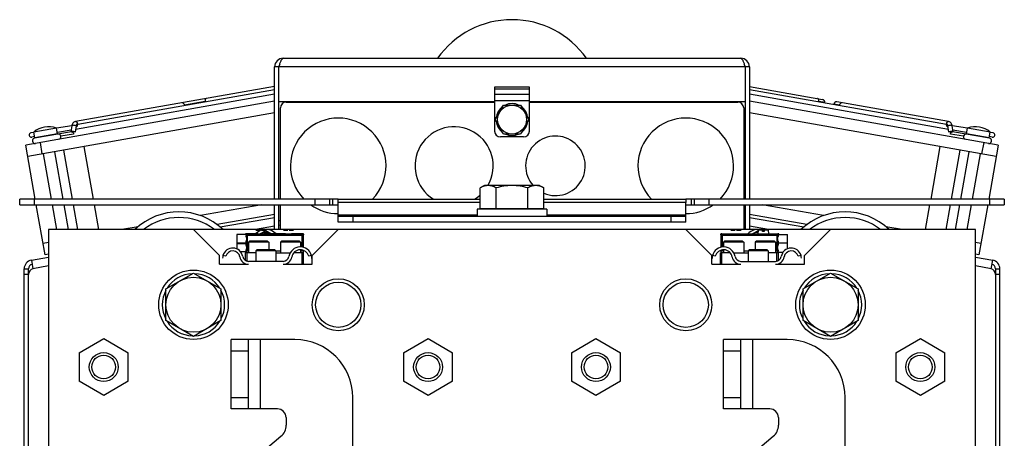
# Model space of a CAD drawing. Extents: x -1680 to 1181, y 8 to 1739.
# Tile 21 of 73: x -1680 to -1340, y 1056 to 1201. Entities that reach past the tile are written whole.
import ezdxf

# ---------------------------------------------------------------- set-up
doc = ezdxf.new("R2010")
doc.units = 0
doc.header["$LTSCALE"] = 65.395
doc.layers.add('SG48_1', color=7, linetype='CONTINUOUS')

msp = doc.modelspace()

# ---------------------------------------------------------------- linework, layer by layer
at = {"layer": 'SG48_1', "color": 6, "linetype": 'CONTINUOUS'}
for p, q in [((-1588.85, 1187.74), (-1430.85, 1187.74)), ((-1591.85, 1139.09), (-1591.85, 1184.74)), ((-1590.35, 1184.74), (-1591.85, 1184.74)), ((-1427.85, 1184.74), (-1429.35, 1184.74)), ((-1427.85, 1184.74), (-1427.85, 1139.09)), ((-1591.85, 1177.98), (-1660.63, 1165.85)), ((-1591.85, 1176.81), (-1659.83, 1164.82)), ((-1515.85, 1177.17), (-1515.85, 1162.58)), ((-1503.85, 1162.58), (-1503.85, 1177.17)), ((-1427.85, 1177.98), (-1402.61, 1173.53)), ((-1359.87, 1164.82), (-1427.85, 1176.81)), ((-1591.85, 1175.29), (-1660.56, 1163.17)), ((-1359.15, 1163.17), (-1427.85, 1175.29)), ((-1591.85, 1172.9), (-1677.77, 1157.75)), ((-1590.35, 1139.09), (-1590.35, 1172.74)), ((-1556.35, 1172.74), (-1556.35, 1172.58)), ((-1546.35, 1172.58), (-1546.35, 1172.74)), ((-1545.15, 1172.58), (-1545.15, 1172.74)), ((-1537.15, 1172.58), (-1537.15, 1172.74)), ((-1529.15, 1172.58), (-1529.15, 1172.74)), ((-1523.85, 1172.58), (-1523.85, 1172.74)), ((-1522.35, 1172.58), (-1522.35, 1172.74)), ((-1515.63, 1166.58), (-1512.74, 1171.58)), ((-1512.74, 1171.58), (-1506.97, 1171.58)), ((-1506.97, 1171.58), (-1504.08, 1166.58)), ((-1500.94, 1172.58), (-1500.85, 1172.69)), ((-1429.35, 1172.74), (-1429.35, 1139.09)), ((-1341.94, 1157.75), (-1427.85, 1172.9)), ((-1359.07, 1165.85), (-1397.71, 1172.66)), ((-1591.85, 1168.84), (-1677.07, 1153.81)), ((-1512.74, 1161.58), (-1515.63, 1166.58)), ((-1504.08, 1166.58), (-1506.97, 1161.58)), ((-1342.63, 1153.81), (-1427.85, 1168.84)), ((-1667.13, 1163.64), (-1675.01, 1162.25)), ((-1666.77, 1161.62), (-1667.13, 1163.64)), ((-1661.89, 1164.46), (-1667.11, 1163.54)), ((-1662.12, 1162.9), (-1666.85, 1162.06)), ((-1661.9, 1164.42), (-1662.2, 1162.32)), ((-1352.6, 1163.54), (-1357.82, 1164.46)), ((-1357.5, 1162.32), (-1357.81, 1164.42)), ((-1352.86, 1162.06), (-1357.59, 1162.9)), ((-1352.93, 1161.62), (-1352.58, 1163.64)), ((-1344.7, 1162.25), (-1352.58, 1163.64)), ((-1674.99, 1162.15), (-1675.97, 1161.98)), ((-1674.73, 1160.67), (-1675.71, 1160.5)), ((-1674.65, 1160.23), (-1675.01, 1162.25)), ((-1662.01, 1162.36), (-1674.73, 1160.12)), ((-1505.85, 1160.58), (-1513.85, 1160.58)), ((-1506.97, 1161.58), (-1512.74, 1161.58)), ((-1344.98, 1160.11), (-1357.7, 1162.36)), ((-1345.06, 1160.23), (-1344.7, 1162.25)), ((-1343.99, 1160.5), (-1344.98, 1160.67)), ((-1343.73, 1161.98), (-1344.72, 1162.15)), ((-1674.48, 1139.09), (-1677.77, 1157.75)), ((-1661.66, 1139.09), (-1664.64, 1156)), ((-1654.42, 1139.09), (-1657.62, 1157.24)), ((-1362.08, 1157.24), (-1365.28, 1139.09)), ((-1358.05, 1139.09), (-1355.07, 1156)), ((-1341.94, 1157.75), (-1345.23, 1139.09)), ((-1668.89, 1139.09), (-1671.66, 1154.77)), ((-1664.83, 1139.09), (-1667.72, 1155.46)), ((-1354.88, 1139.09), (-1351.99, 1155.46)), ((-1350.81, 1139.09), (-1348.05, 1154.77)), ((-1519.35, 1143.78), (-1520.82, 1142.93)), ((-1520.82, 1135.78), (-1520.82, 1142.93)), ((-1500.35, 1143.78), (-1519.35, 1143.78)), ((-1515.34, 1135.78), (-1515.34, 1142.93)), ((-1504.37, 1135.78), (-1504.37, 1142.93)), ((-1500.35, 1143.78), (-1498.88, 1142.93)), ((-1498.88, 1135.78), (-1498.88, 1142.93)), ((-1679.85, 1137.09), (-1679.85, 1139.09)), ((-1571.85, 1139.09), (-1679.85, 1139.09)), ((-1569.85, 1139.09), (-1520.82, 1139.09)), ((-1498.88, 1139.09), (-1449.85, 1139.09)), ((-1339.85, 1139.09), (-1447.85, 1139.09)), ((-1339.85, 1139.09), (-1339.85, 1137.09)), ((-1679.85, 1137.09), (-1571.85, 1137.09)), ((-1671.08, 1119.84), (-1674.12, 1137.09)), ((-1667.04, 1128.58), (-1668.54, 1137.09)), ((-1662.98, 1128.58), (-1664.48, 1137.09)), ((-1659.8, 1128.58), (-1661.31, 1137.09)), ((-1652.57, 1128.58), (-1654.07, 1137.09)), ((-1596.27, 1137.09), (-1617.37, 1133.37)), ((-1591.85, 1128.58), (-1591.85, 1137.09)), ((-1590.35, 1128.58), (-1590.35, 1137.09)), ((-1569.85, 1131.08), (-1569.85, 1137.92)), ((-1449.85, 1131.08), (-1449.85, 1137.92)), ((-1447.85, 1137.09), (-1339.85, 1137.09)), ((-1429.35, 1137.09), (-1429.35, 1128.58)), ((-1427.85, 1137.09), (-1427.85, 1128.58)), ((-1402.34, 1133.37), (-1423.43, 1137.09)), ((-1365.63, 1137.09), (-1367.14, 1128.58)), ((-1359.9, 1128.58), (-1358.4, 1137.09)), ((-1356.73, 1128.58), (-1355.23, 1137.09)), ((-1352.67, 1128.58), (-1351.17, 1137.09)), ((-1345.58, 1137.09), (-1348.62, 1119.84)), ((-1610.62, 1129.48), (-1591.85, 1132.79)), ((-1449.85, 1133.08), (-1569.85, 1133.08)), ((-1521.85, 1135.58), (-1521.85, 1133.08)), ((-1497.85, 1135.58), (-1521.85, 1135.58)), ((-1497.85, 1135.58), (-1497.85, 1133.08)), ((-1427.85, 1132.79), (-1409.08, 1129.48)), ((-1638.99, 1129.56), (-1644.54, 1128.58)), ((-1590.35, 1131.74), (-1589.85, 1131.74)), ((-1429.85, 1131.74), (-1429.35, 1131.74)), ((-1375.17, 1128.58), (-1380.72, 1129.56)), ((-1669.85, 1128.58), (-1669.85, 776.58)), ((-1349.85, 1128.58), (-1669.85, 1128.58)), ((-1619.85, 1128.58), (-1610.85, 1119.58)), ((-1604.85, 1126.83), (-1604.85, 1123.86)), ((-1601.55, 1126.83), (-1604.85, 1126.83)), ((-1597.58, 1127.08), (-1601.55, 1127.08)), ((-1588.08, 1127.08), (-1595.53, 1127.08)), ((-1582.15, 1127.08), (-1586.03, 1127.08)), ((-1581.85, 1122.43), (-1581.85, 1126.78)), ((-1578.85, 1119.58), (-1569.85, 1128.58)), ((-1449.85, 1128.58), (-1440.85, 1119.58)), ((-1437.75, 1126.78), (-1437.75, 1122.45)), ((-1437.45, 1127.08), (-1433.58, 1127.08)), ((-1431.53, 1127.08), (-1424.08, 1127.08)), ((-1422.03, 1127.08), (-1418.05, 1127.08)), ((-1418.16, 1126.88), (-1414.75, 1126.88)), ((-1414.75, 1121.92), (-1414.75, 1126.88)), ((-1408.85, 1119.58), (-1399.85, 1128.58)), ((-1349.85, 776.58), (-1349.85, 1128.58)), ((-1669.85, 1124.11), (-1671.78, 1123.78)), ((-1604.85, 1123.8), (-1604.85, 1121.87)), ((-1601.76, 1123.86), (-1601.76, 1123.83)), ((-1601.76, 1123.83), (-1601.76, 1123.8)), ((-1600.45, 1124.58), (-1600.85, 1124.18)), ((-1600.85, 1124.18), (-1600.85, 1120.58)), ((-1593.85, 1124.18), (-1600.85, 1124.18)), ((-1594.25, 1124.58), (-1600.45, 1124.58)), ((-1594.25, 1124.58), (-1593.85, 1124.18)), ((-1593.85, 1124.18), (-1593.85, 1121.58)), ((-1589.45, 1124.58), (-1589.85, 1124.18)), ((-1589.85, 1124.18), (-1589.85, 1120.58)), ((-1582.85, 1124.18), (-1589.85, 1124.18)), ((-1583.25, 1124.58), (-1589.45, 1124.58)), ((-1583.25, 1124.58), (-1582.85, 1124.18)), ((-1582.85, 1124.18), (-1582.85, 1122.58)), ((-1436.45, 1124.58), (-1436.85, 1124.18)), ((-1436.85, 1124.18), (-1436.85, 1122.58)), ((-1429.85, 1124.18), (-1436.85, 1124.18)), ((-1430.25, 1124.58), (-1436.45, 1124.58)), ((-1430.25, 1124.58), (-1429.85, 1124.18)), ((-1429.85, 1124.18), (-1429.85, 1120.58)), ((-1425.45, 1124.58), (-1425.85, 1124.18)), ((-1425.85, 1124.18), (-1425.85, 1121.58)), ((-1418.85, 1124.18), (-1425.85, 1124.18)), ((-1419.25, 1124.58), (-1425.45, 1124.58)), ((-1419.25, 1124.58), (-1418.85, 1124.18)), ((-1418.85, 1124.18), (-1418.85, 1120.58)), ((-1414.75, 1123.83), (-1417.96, 1123.83)), ((-1347.93, 1123.78), (-1349.85, 1124.11)), ((-1675.83, 1117.98), (-1669.85, 1119.04)), ((-1610.85, 1116.58), (-1610.85, 1119.58)), ((-1601.55, 1120.83), (-1603.52, 1120.83)), ((-1601.85, 1117.85), (-1601.85, 1120.58)), ((-1598.35, 1120.58), (-1601.85, 1120.58)), ((-1601.35, 1117.64), (-1601.35, 1120.58)), ((-1597.95, 1121.58), (-1598.35, 1121.18)), ((-1598.35, 1121.18), (-1598.35, 1117.58)), ((-1591.35, 1121.18), (-1598.35, 1121.18)), ((-1591.75, 1121.58), (-1597.95, 1121.58)), ((-1591.75, 1121.58), (-1591.35, 1121.18)), ((-1591.35, 1121.18), (-1591.35, 1117.58)), ((-1591.35, 1120.58), (-1586.4, 1120.58)), ((-1581.85, 1120.58), (-1585.17, 1120.58)), ((-1582.85, 1121.58), (-1582.85, 1120.58)), ((-1582.35, 1116.58), (-1582.35, 1120.58)), ((-1581.85, 1120.88), (-1581.85, 1121.37)), ((-1581.85, 1116.58), (-1581.85, 1120.58)), ((-1578.85, 1116.58), (-1578.85, 1119.58)), ((-1440.85, 1116.58), (-1440.85, 1119.58)), ((-1434.53, 1120.58), (-1437.85, 1120.58)), ((-1437.75, 1121.41), (-1437.75, 1120.88)), ((-1437.35, 1116.58), (-1437.35, 1120.58)), ((-1436.85, 1121.58), (-1436.85, 1120.58)), ((-1433.31, 1120.58), (-1428.35, 1120.58)), ((-1427.95, 1121.58), (-1428.35, 1121.18)), ((-1428.35, 1121.18), (-1428.35, 1117.58)), ((-1421.35, 1121.18), (-1428.35, 1121.18)), ((-1421.75, 1121.58), (-1427.95, 1121.58)), ((-1421.75, 1121.58), (-1421.35, 1121.18)), ((-1421.35, 1121.18), (-1421.35, 1117.58)), ((-1417.85, 1120.58), (-1421.35, 1120.58)), ((-1418.35, 1117.64), (-1418.35, 1120.58)), ((-1418.16, 1120.78), (-1416.23, 1120.78)), ((-1417.85, 1117.85), (-1417.85, 1120.58)), ((-1414.78, 1120.78), (-1414.75, 1120.78)), ((-1414.75, 1120.78), (-1414.75, 1120.8)), ((-1408.85, 1116.58), (-1408.85, 1119.58)), ((-1349.85, 1119.04), (-1343.87, 1117.98)), ((-1675.83, 1117.98), (-1675.31, 1115.03)), ((-1610.85, 1116.58), (-1600.85, 1116.58)), ((-1601.85, 1116.58), (-1601.85, 1116.75)), ((-1601.35, 1116.58), (-1601.35, 1116.62)), ((-1588.85, 1117.58), (-1600.85, 1117.58)), ((-1588.85, 1116.58), (-1578.85, 1116.58)), ((-1440.85, 1116.58), (-1430.85, 1116.58)), ((-1430.85, 1117.58), (-1418.85, 1117.58)), ((-1418.85, 1116.58), (-1408.85, 1116.58)), ((-1418.35, 1116.58), (-1418.35, 1116.62)), ((-1417.85, 1116.58), (-1417.85, 1116.75)), ((-1344.39, 1115.03), (-1343.87, 1117.98)), ((-1678.31, 1037.55), (-1678.31, 1115.03)), ((-1676.81, 1113.09), (-1676.81, 1115.03)), ((-1629.35, 1108.06), (-1619.85, 1113.55)), ((-1619.85, 1113.55), (-1610.35, 1108.06)), ((-1409.35, 1108.06), (-1399.85, 1113.55)), ((-1399.85, 1113.55), (-1390.35, 1108.06)), ((-1342.89, 1115.03), (-1342.89, 1113.09)), ((-1341.39, 1037.55), (-1341.39, 1115.03)), ((-1629.35, 1097.09), (-1629.35, 1108.06)), ((-1610.35, 1108.06), (-1610.35, 1097.09)), ((-1409.35, 1097.09), (-1409.35, 1108.06)), ((-1390.35, 1108.06), (-1390.35, 1097.09)), ((-1619.85, 1091.61), (-1629.35, 1097.09)), ((-1610.35, 1097.09), (-1619.85, 1091.61)), ((-1399.85, 1091.61), (-1409.35, 1097.09)), ((-1390.35, 1097.09), (-1399.85, 1091.61)), ((-1659.35, 1085.99), (-1650.85, 1090.89)), ((-1650.85, 1090.89), (-1642.35, 1085.99)), ((-1606.85, 1066.58), (-1606.85, 1090.58)), ((-1584.85, 1090.58), (-1606.85, 1090.58)), ((-1600.85, 1066.58), (-1600.85, 1090.58)), ((-1547.35, 1085.99), (-1538.85, 1090.89)), ((-1538.85, 1090.89), (-1530.35, 1085.99)), ((-1489.35, 1085.99), (-1480.85, 1090.89)), ((-1480.85, 1090.89), (-1472.35, 1085.99)), ((-1436.85, 1066.58), (-1436.85, 1090.58)), ((-1414.85, 1090.58), (-1436.85, 1090.58)), ((-1430.85, 1066.58), (-1430.85, 1090.58)), ((-1377.35, 1085.99), (-1368.85, 1090.89)), ((-1368.85, 1090.89), (-1360.35, 1085.99)), ((-1659.35, 1085.99), (-1659.35, 1076.17)), ((-1642.35, 1076.17), (-1642.35, 1085.99)), ((-1547.35, 1085.99), (-1547.35, 1076.17)), ((-1530.35, 1076.17), (-1530.35, 1085.99)), ((-1489.35, 1085.99), (-1489.35, 1076.17)), ((-1472.35, 1076.17), (-1472.35, 1085.99)), ((-1377.35, 1085.99), (-1377.35, 1076.17)), ((-1360.35, 1076.17), (-1360.35, 1085.99)), ((-1650.85, 1071.26), (-1659.35, 1076.17)), ((-1642.35, 1076.17), (-1650.85, 1071.26)), ((-1538.85, 1071.26), (-1547.35, 1076.17)), ((-1530.35, 1076.17), (-1538.85, 1071.26)), ((-1480.85, 1071.26), (-1489.35, 1076.17)), ((-1472.35, 1076.17), (-1480.85, 1071.26)), ((-1368.85, 1071.26), (-1377.35, 1076.17)), ((-1360.35, 1076.17), (-1368.85, 1071.26)), ((-1564.85, 963.88), (-1564.85, 1070.58)), ((-1394.85, 963.88), (-1394.85, 1070.58)), ((-1590.85, 1066.58), (-1606.85, 1066.58)), ((-1420.85, 1066.58), (-1436.85, 1066.58)), ((-1587.85, 1063.58), (-1587.85, 1060.96)), ((-1417.85, 1063.58), (-1417.85, 1060.96)), ((-1623.42, 1028.78), (-1589.64, 1057.13)), ((-1453.42, 1028.78), (-1419.64, 1057.13))]:
    msp.add_line(p, q, dxfattribs=at)
at = {"layer": 'SG48_1', "color": 2, "linetype": 'CONTINUOUS'}
for p, q in [((-1590.35, 1172.74), (-1590.35, 1184.74)), ((-1429.35, 1184.74), (-1429.35, 1172.74)), ((-1515.85, 1177.74), (-1515.85, 1177.17)), ((-1503.85, 1177.74), (-1515.85, 1177.74)), ((-1515.85, 1177.17), (-1503.85, 1177.17)), ((-1503.85, 1177.17), (-1503.85, 1177.74)), ((-1615.84, 1172.83), (-1622.94, 1171.58)), ((-1515.85, 1172.74), (-1590.35, 1172.74)), ((-1589.85, 1139.09), (-1589.85, 1170.58)), ((-1587.85, 1172.58), (-1515.85, 1172.58)), ((-1552.41, 1172.58), (-1552.28, 1172.74)), ((-1550.63, 1172.74), (-1550.63, 1172.58)), ((-1550.55, 1172.58), (-1550.55, 1172.74)), ((-1544.85, 1172.58), (-1544.85, 1172.74)), ((-1539.85, 1172.74), (-1539.85, 1172.58)), ((-1538.35, 1172.74), (-1538.35, 1172.58)), ((-1536.85, 1172.58), (-1536.85, 1172.74)), ((-1531.85, 1172.74), (-1531.85, 1172.58)), ((-1530.35, 1172.74), (-1530.35, 1172.58)), ((-1528.85, 1172.58), (-1528.85, 1172.74)), ((-1520.85, 1172.74), (-1520.85, 1172.58)), ((-1518.45, 1172.58), (-1518.45, 1172.74)), ((-1517.35, 1172.74), (-1517.35, 1172.58)), ((-1515.94, 1172.58), (-1515.85, 1172.69)), ((-1429.35, 1172.74), (-1503.85, 1172.74)), ((-1503.85, 1172.58), (-1431.85, 1172.58)), ((-1503.45, 1172.58), (-1503.45, 1172.74)), ((-1502.35, 1172.74), (-1502.35, 1172.58)), ((-1500.85, 1172.74), (-1500.85, 1172.58)), ((-1498.45, 1172.58), (-1498.45, 1172.74)), ((-1497.35, 1172.74), (-1497.35, 1172.58)), ((-1495.94, 1172.58), (-1495.85, 1172.69)), ((-1495.85, 1172.74), (-1495.85, 1172.58)), ((-1493.45, 1172.58), (-1493.45, 1172.74)), ((-1492.35, 1172.74), (-1492.35, 1172.58)), ((-1490.94, 1172.58), (-1490.85, 1172.69)), ((-1490.85, 1172.74), (-1490.85, 1172.58)), ((-1488.45, 1172.58), (-1488.45, 1172.74)), ((-1487.35, 1172.74), (-1487.35, 1172.58)), ((-1485.94, 1172.58), (-1485.85, 1172.69)), ((-1485.85, 1172.74), (-1485.85, 1172.58)), ((-1483.45, 1172.58), (-1483.45, 1172.74)), ((-1482.35, 1172.74), (-1482.35, 1172.58)), ((-1480.94, 1172.58), (-1480.85, 1172.69)), ((-1480.85, 1172.74), (-1480.85, 1172.58)), ((-1478.45, 1172.58), (-1478.45, 1172.74)), ((-1477.35, 1172.74), (-1477.35, 1172.58)), ((-1475.94, 1172.58), (-1475.85, 1172.69)), ((-1475.85, 1172.74), (-1475.85, 1172.58)), ((-1474.13, 1172.58), (-1474.13, 1172.74)), ((-1473.89, 1172.74), (-1473.77, 1172.58)), ((-1473.45, 1172.58), (-1473.45, 1172.74)), ((-1472.35, 1172.74), (-1472.35, 1172.58)), ((-1429.85, 1170.58), (-1429.85, 1139.09)), ((-1401.88, 1172.48), (-1403.87, 1172.83)), ((-1396.76, 1171.58), (-1398.75, 1171.93)), ((-1660.38, 1164.4), (-1660.69, 1162.26)), ((-1359.01, 1162.26), (-1359.33, 1164.4)), ((-1666.77, 1161.62), (-1674.65, 1160.23)), ((-1661.22, 1161.58), (-1665.61, 1160.81)), ((-1661.9, 1162.36), (-1661.89, 1162.44)), ((-1353.95, 1160.78), (-1358.48, 1161.58)), ((-1357.82, 1162.44), (-1357.81, 1162.36)), ((-1345.06, 1160.23), (-1352.93, 1161.62)), ((-1572.85, 1139.09), (-1572.85, 1137.09)), ((-1571.85, 1139.09), (-1571.85, 1137.09)), ((-1569.85, 1139.09), (-1571.85, 1139.09)), ((-1569.85, 1137.92), (-1569.85, 1139.09)), ((-1449.85, 1139.09), (-1449.85, 1137.92)), ((-1447.85, 1139.09), (-1449.85, 1139.09)), ((-1447.85, 1137.09), (-1447.85, 1139.09)), ((-1446.85, 1137.09), (-1446.85, 1139.09)), ((-1589.85, 1128.58), (-1589.85, 1137.09)), ((-1571.85, 1137.09), (-1569.85, 1137.09)), ((-1498.88, 1135.78), (-1520.82, 1135.78)), ((-1449.85, 1137.09), (-1447.85, 1137.09)), ((-1429.85, 1137.09), (-1429.85, 1128.58)), ((-1591.85, 1133.81), (-1611.68, 1130.31)), ((-1408.03, 1130.31), (-1427.85, 1133.81)), ((-1449.85, 1131.08), (-1569.85, 1131.08)), ((-1601.85, 1127.08), (-1601.85, 1126.83)), ((-1601.55, 1127.08), (-1601.85, 1127.08)), ((-1601.62, 1126.54), (-1601.63, 1126.56)), ((-1601.62, 1126.06), (-1601.62, 1126.54)), ((-1601.62, 1126.54), (-1601.32, 1126.54)), ((-1601.32, 1126.54), (-1601.32, 1126.84)), ((-1598.29, 1128.38), (-1596.8, 1128.38)), ((-1597.58, 1127.08), (-1595.53, 1127.08)), ((-1596.79, 1127.08), (-1594.85, 1128.2)), ((-1596.3, 1128.38), (-1594.81, 1128.38)), ((-1594.85, 1128.2), (-1592.92, 1127.08)), ((-1588.79, 1128.38), (-1587.3, 1128.38)), ((-1588.08, 1127.08), (-1586.03, 1127.08)), ((-1586.8, 1128.38), (-1585.31, 1128.38)), ((-1582.39, 1126.84), (-1582.39, 1122.54)), ((-1581.85, 1127.08), (-1582.15, 1127.08)), ((-1582.09, 1122.49), (-1582.09, 1126.54)), ((-1581.85, 1126.78), (-1581.85, 1127.08)), ((-1437.75, 1127.08), (-1437.75, 1126.78)), ((-1437.45, 1127.08), (-1437.75, 1127.08)), ((-1437.52, 1126.54), (-1437.52, 1122.51)), ((-1437.22, 1122.55), (-1437.22, 1126.84)), ((-1434.34, 1128.38), (-1432.8, 1128.38)), ((-1433.58, 1127.08), (-1431.53, 1127.08)), ((-1432.3, 1128.38), (-1430.77, 1128.38)), ((-1426.79, 1127.08), (-1424.85, 1128.2)), ((-1424.84, 1128.38), (-1424.95, 1127.08)), ((-1423.3, 1128.38), (-1424.84, 1128.38)), ((-1424.08, 1127.08), (-1422.03, 1127.08)), ((-1423.3, 1127.88), (-1423.3, 1128.38)), ((-1422.8, 1127.88), (-1423.3, 1127.88)), ((-1422.8, 1128.38), (-1422.8, 1127.88)), ((-1421.27, 1128.38), (-1422.8, 1128.38)), ((-1421.15, 1127.08), (-1421.27, 1128.38)), ((-1418.29, 1126.84), (-1418.29, 1126.54)), ((-1418.29, 1126.54), (-1417.99, 1126.54)), ((-1417.75, 1127.08), (-1418.05, 1127.08)), ((-1417.97, 1126.56), (-1417.99, 1126.54)), ((-1417.99, 1126.54), (-1417.99, 1126.16)), ((-1417.98, 1126.54), (-1417.97, 1126.56)), ((-1417.75, 1126.88), (-1417.75, 1127.08)), ((-1604.85, 1123.86), (-1604.85, 1123.8)), ((-1601.65, 1123.86), (-1604.85, 1123.86)), ((-1604.85, 1123.8), (-1601.65, 1123.8)), ((-1601.62, 1123.06), (-1601.62, 1124.6)), ((-1417.99, 1124.5), (-1417.99, 1123.16)), ((-1669.85, 1120.05), (-1671.08, 1119.84)), ((-1608.69, 1119.32), (-1609.66, 1119.58)), ((-1601.85, 1120.83), (-1601.85, 1120.58)), ((-1601.62, 1121.11), (-1601.62, 1121.6)), ((-1600.85, 1121.11), (-1601.62, 1121.11)), ((-1589.85, 1121.11), (-1591.35, 1121.11)), ((-1582.39, 1121.11), (-1582.85, 1121.11)), ((-1582.39, 1121.53), (-1582.39, 1121.11)), ((-1582.09, 1121.11), (-1582.09, 1121.45)), ((-1581.85, 1120.88), (-1582.09, 1121.11)), ((-1581.85, 1120.58), (-1581.85, 1120.88)), ((-1579.06, 1119.58), (-1580.03, 1119.33)), ((-1439.67, 1119.33), (-1440.64, 1119.58)), ((-1437.85, 1116.58), (-1437.85, 1120.58)), ((-1437.52, 1121.11), (-1437.75, 1120.88)), ((-1437.75, 1120.88), (-1437.75, 1120.58)), ((-1437.52, 1121.48), (-1437.52, 1121.11)), ((-1437.22, 1121.11), (-1437.22, 1121.54)), ((-1436.85, 1121.11), (-1437.22, 1121.11)), ((-1428.35, 1121.11), (-1429.85, 1121.11)), ((-1417.99, 1121.11), (-1418.85, 1121.11)), ((-1417.99, 1121.5), (-1417.99, 1121.11)), ((-1417.85, 1120.58), (-1417.75, 1120.58)), ((-1417.75, 1120.58), (-1417.75, 1120.78)), ((-1410.04, 1119.58), (-1411.01, 1119.32)), ((-1348.62, 1119.84), (-1349.85, 1120.05)), ((-1678.31, 1115.03), (-1676.81, 1115.03)), ((-1676.81, 1042.54), (-1676.81, 1113.09)), ((-1342.89, 1115.03), (-1341.39, 1115.03)), ((-1342.89, 1113.09), (-1342.89, 1042.54))]:
    msp.add_line(p, q, dxfattribs=at)
at = {"layer": 'SG48_1', "color": 9, "linetype": 'CONTINUOUS'}
for p, q in [((-1429.35, 1184.74), (-1590.35, 1184.74)), ((-1515.85, 1175.34), (-1503.85, 1175.34)), ((-1503.85, 1173.08), (-1515.85, 1173.08)), ((-1552.08, 1172.58), (-1552.08, 1172.74)), ((-1672.84, 1158.62), (-1672.15, 1154.68)), ((-1347.56, 1154.68), (-1346.86, 1158.62)), ((-1674.85, 1139.09), (-1674.85, 1137.09)), ((-1577.85, 1137.09), (-1577.85, 1139.09)), ((-1441.85, 1139.09), (-1441.85, 1137.09)), ((-1344.85, 1137.09), (-1344.85, 1139.09)), ((-1520.82, 1137.92), (-1569.85, 1137.92)), ((-1449.85, 1137.92), (-1498.88, 1137.92)), ((-1569.85, 1133.66), (-1521.85, 1133.66)), ((-1564.85, 1133.08), (-1564.85, 1131.08)), ((-1497.85, 1133.66), (-1449.85, 1133.66)), ((-1454.85, 1131.08), (-1454.85, 1133.08)), ((-1591.85, 1129.74), (-1598.47, 1128.58)), ((-1589.85, 1130.1), (-1590.35, 1130.01)), ((-1429.35, 1130.01), (-1429.85, 1130.1)), ((-1421.24, 1128.58), (-1427.85, 1129.74)), ((-1601.32, 1126.84), (-1601.55, 1127.08)), ((-1601.32, 1126.84), (-1582.39, 1126.84)), ((-1601.32, 1126.54), (-1601.32, 1121.11)), ((-1582.39, 1126.54), (-1601.32, 1126.54)), ((-1582.15, 1127.08), (-1582.39, 1126.84)), ((-1582.09, 1126.54), (-1581.85, 1126.78)), ((-1437.75, 1126.78), (-1437.52, 1126.54)), ((-1437.22, 1126.84), (-1437.45, 1127.08)), ((-1437.22, 1126.84), (-1418.29, 1126.84)), ((-1418.29, 1126.54), (-1437.22, 1126.54)), ((-1418.05, 1127.08), (-1418.29, 1126.84)), ((-1418.29, 1121.11), (-1418.29, 1126.54)), ((-1669.85, 1115.99), (-1675.31, 1115.03)), ((-1344.39, 1115.03), (-1349.85, 1115.99)), ((-1676.81, 1113.03), (-1678.31, 1113.03)), ((-1341.39, 1113.03), (-1342.89, 1113.03)), ((-1596.85, 1090.58), (-1596.85, 1066.58)), ((-1426.85, 1090.58), (-1426.85, 1066.58)), ((-1600.85, 1086.58), (-1606.85, 1086.58)), ((-1430.85, 1086.58), (-1436.85, 1086.58)), ((-1606.85, 1070.58), (-1600.85, 1070.58)), ((-1436.85, 1070.58), (-1430.85, 1070.58))]:
    msp.add_line(p, q, dxfattribs=at)
at = {"layer": 'SG48_1', "color": 6, "linetype": 'CONTINUOUS'}
for centre, radius in [((-1509.85, 1166.58), 5), ((-1619.85, 1102.58), 9.5), ((-1399.85, 1102.58), 9.5), ((-1569.85, 1102.58), 9), ((-1569.85, 1102.58), 7.8), ((-1449.85, 1102.58), 9), ((-1449.85, 1102.58), 7.8), ((-1650.85, 1081.08), 5), ((-1650.85, 1081.08), 4.1), ((-1538.85, 1081.08), 5), ((-1538.85, 1081.08), 4.1), ((-1480.85, 1081.08), 5), ((-1480.85, 1081.08), 4.1), ((-1368.85, 1081.08), 5), ((-1368.85, 1081.08), 4.1)]:
    msp.add_circle(centre, radius, dxfattribs=at)
at = {"layer": 'SG48_1', "color": 2, "linetype": 'CONTINUOUS'}
for centre in [(-1619.85, 1102.58), (-1399.85, 1102.58)]:
    msp.add_circle(centre, 12, dxfattribs=at)
at = {"layer": 'SG48_1', "color": 6, "linetype": 'CONTINUOUS'}
for centre, radius, start, end in [((-1509.85, 1169.58), 31.5, 35.2033, 144.7967), ((-1588.85, 1184.74), 3, 90, 180), ((-1430.85, 1184.74), 3, 0, 90), ((-1402.76, 1172.64), 0.9, 350, 80), ((-1397.87, 1171.78), 0.9, 80, 170), ((-1669.77, 1155.56), 8.5, 71.9275, 128.0725), ((-1349.94, 1155.56), 8.5, 51.9275, 108.0725), ((-1675.84, 1161.24), 0.75, 100, 280), ((-1674.58, 1159.23), 0.9, 100, 280), ((-1666.5, 1160.65), 0.9, 280, 100), ((-1513.85, 1162.58), 2, 180, 270), ((-1345.13, 1159.23), 0.9, 260, 80), ((-1343.86, 1161.24), 0.75, 260, 80), ((-1624.85, 1112.58), 22.1, 46.4054, 133.5946), ((-1624.85, 1112.58), 20.16, 52.5512, 127.4535), ((-1394.85, 1112.58), 22.1, 46.4052, 133.5946), ((-1394.85, 1112.58), 20.16, 52.5464, 127.4489), ((-1601.28, 1126.58), 0.354, 162.5649, 182.8073), ((-1418.31, 1126.58), 0.332, 19.4902, 35.4994), ((-1418.31, 1126.57), 0.34, 8.1201, 19.4887), ((-1418.32, 1126.57), 0.342, 357.4098, 8.1047), ((-1606.28, 1118.68), 3.5, 9.418, 165.0994), ((-1582.94, 1118.58), 4, 14.4775, 170.4059), ((-1436.77, 1118.58), 4, 9.5941, 165.5225), ((-1413.43, 1118.68), 3.5, 14.9006, 170.582), ((-1600.85, 1119.58), 2, 189.418, 270), ((-1588.85, 1119.58), 2, 270, 350.4059), ((-1430.85, 1119.58), 2, 189.5941, 270), ((-1418.85, 1119.58), 2, 270, 350.582), ((-1619.85, 1102.58), 10.75, 92.1122, 147.8929), ((-1619.85, 1102.58), 10.75, 32.1067, 87.8865), ((-1399.85, 1102.58), 10.75, 92.1122, 147.8929), ((-1399.85, 1102.58), 10.75, 32.1067, 87.8865), ((-1619.85, 1102.58), 10.75, 152.1242, 207.8758), ((-1619.85, 1102.58), 10.75, 332.1242, 27.8758), ((-1399.85, 1102.58), 10.75, 152.1242, 207.8758), ((-1399.85, 1102.58), 10.75, 332.1242, 27.8758), ((-1619.85, 1102.58), 10.75, 212.1067, 267.8865), ((-1619.85, 1102.58), 10.75, 272.1122, 327.8929), ((-1399.85, 1102.58), 10.75, 212.1067, 267.8865), ((-1399.85, 1102.58), 10.75, 272.1122, 327.8929), ((-1584.85, 1070.58), 20, 0, 90), ((-1414.85, 1070.58), 20, 0, 90), ((-1590.85, 1063.58), 3, 0, 90), ((-1420.85, 1063.58), 3, 0, 90), ((-1592.85, 1060.96), 5, 310, 360), ((-1422.85, 1060.96), 5, 310, 360)]:
    msp.add_arc(centre, radius, start, end, dxfattribs=at)
at = {"layer": 'SG48_1', "color": 2, "linetype": 'CONTINUOUS'}
for centre, radius, start, end in [((-1588.85, 1184.73), 1.5, 144.3787, 179.9957), ((-1430.85, 1184.73), 1.5, 0.0043, 35.6213), ((-1624.17, 1171.36), 1.25, 358.508, 10.0424), ((-1614.61, 1173.05), 1.25, 189.9576, 201.492), ((-1587.85, 1170.58), 2, 90.0003, 179.9997), ((-1509.85, 1166.58), 5.5, 125.4247, 174.5852), ((-1509.85, 1166.58), 5.5, 65.3922, 114.6078), ((-1509.85, 1166.58), 5.5, 5.4148, 54.5753), ((-1431.85, 1170.58), 2, 0.0003, 89.9997), ((-1405.1, 1173.05), 1.25, 338.508, 350.0424), ((-1395.53, 1171.36), 1.25, 169.9576, 181.492), ((-1569.85, 1150.58), 16.5, 315.8598, 224.14), ((-1449.85, 1150.58), 16.5, 315.8598, 224.14), ((-1660.4, 1164.53), 0.458, 266.411, 279.9283), ((-1529.85, 1150.58), 13.5, 329.9908, 238.3492), ((-1509.85, 1166.58), 5.5, 185.4148, 234.5753), ((-1509.85, 1166.58), 5.5, 305.4247, 354.5852), ((-1359.31, 1164.53), 0.458, 260.0717, 273.589), ((-1661.93, 1161.91), 0.452, 100.0123, 107.0588), ((-1509.85, 1166.58), 5.5, 245.3922, 294.6078), ((-1505.85, 1162.58), 2, 270.0003, 359.9997), ((-1494.85, 1150.58), 10.3, 246.9581, 221.3217), ((-1357.78, 1161.91), 0.452, 72.9412, 79.9877), ((-1353.07, 1160.63), 0.9, 80.0004, 259.9996), ((-1529.85, 1150.57), 13.49, 329.7517, 329.9908), ((-1529.87, 1150.6), 13.53, 301.6612, 311.9808), ((-1569.85, 1150.58), 16.5, 234.8585, 270), ((-1449.85, 1150.58), 16.5, 270, 305.1415), ((-1610.47, 1126.11), 8.85, 2.4393, 2.8831), ((-1614, 1125.96), 12.38, 2.0954, 2.4435), ((-1601.32, 1126.54), 0.3, 90.0849, 177.0631), ((-1601.32, 1126.54), 0.299, 177.0619, 179.928), ((-1594.85, 1123.58), 5, 44.4396, 135.5604), ((-1582.39, 1126.54), 0.3, 0.0848, 89.9152), ((-1437.22, 1126.54), 0.3, 90.0848, 179.9152), ((-1424.85, 1123.58), 5, 73.7555, 135.5604), ((-1424.85, 1123.58), 5, 65.7851, 71.9339), ((-1418.29, 1126.54), 0.3, 12.9167, 89.915), ((-1418.29, 1126.54), 0.301, 0.0943, 12.8907), ((-1396.2, 1125.68), 21.79, 178.0106, 178.7519), ((-1405.01, 1125.98), 12.97, 177.4895, 177.9584), ((-1418.05, 1126.78), 0.301, 19.4588, 32.121), ((-1606.28, 1118.68), 3.5, 165.0994, 180), ((-1606.28, 1118.68), 2.5, 9.4181, 165.0993), ((-1600.85, 1119.58), 3, 189.4182, 269.9998), ((-1613.11, 1121.66), 11.49, 357.2726, 357.9099), ((-1609.35, 1121.49), 7.73, 357.1046, 357.2229), ((-1588.85, 1119.58), 3, 270.0002, 350.4057), ((-1582.94, 1118.58), 3, 14.4776, 170.4058), ((-1582.94, 1118.58), 4, 0, 14.4775), ((-1436.77, 1118.58), 4, 165.5225, 180), ((-1436.77, 1118.58), 3, 9.5942, 165.5224), ((-1430.85, 1119.58), 3, 189.5943, 269.9998), ((-1418.85, 1119.58), 3, 270.0002, 350.5818), ((-1398.32, 1121.92), 19.67, 181.2081, 182.0294), ((-1404.26, 1121.71), 13.73, 182.0446, 182.3015), ((-1407.26, 1121.59), 10.73, 182.2998, 182.6072), ((-1413.43, 1118.68), 2.5, 14.9007, 170.5819), ((-1413.43, 1118.68), 3.5, 0, 14.9006), ((-1675.31, 1115.03), 3, 100, 180), ((-1675.31, 1115.03), 1.5, 100, 180), ((-1344.39, 1115.03), 1.5, 0, 80), ((-1344.39, 1115.03), 3, 0, 80), ((-1674.81, 1113.09), 2, 104.4776, 179.9999), ((-1344.89, 1113.09), 2, 0.0001, 75.5224)]:
    msp.add_arc(centre, radius, start, end, dxfattribs=at)
for points, knots in [([(-1590.35, 1184.74), (-1590.23, 1185.12), (-1590.05, 1185.68), (-1589.8, 1186.38), (-1589.62, 1186.84), (-1589.44, 1187.21), (-1589.25, 1187.49), (-1589.07, 1187.68), (-1588.92, 1187.74), (-1588.85, 1187.74)], [0, 0, 0, 0, 0.349768, 0.509488, 0.651903, 0.772828, 0.869754, 0.94319, 1, 1, 1, 1]), ([(-1430.85, 1187.74), (-1430.79, 1187.74), (-1430.64, 1187.68), (-1430.45, 1187.49), (-1430.27, 1187.21), (-1430.09, 1186.84), (-1429.9, 1186.38), (-1429.65, 1185.68), (-1429.48, 1185.12), (-1429.35, 1184.74)], [0, 0, 0, 0, 0.05681, 0.130246, 0.227172, 0.348097, 0.490512, 0.650232, 1, 1, 1, 1]), ([(-1659.85, 1165.07), (-1659.92, 1165.06), (-1660.05, 1165.01), (-1660.21, 1164.86), (-1660.33, 1164.64), (-1660.37, 1164.48), (-1660.38, 1164.4)], [0, 0, 0, 0, 0.220115, 0.455846, 0.715824, 1, 1, 1, 1]), ([(-1660.32, 1164.08), (-1660.24, 1164.09), (-1660.07, 1164.18), (-1659.9, 1164.42), (-1659.82, 1164.73), (-1659.83, 1164.96), (-1659.85, 1165.07)], [0, 0, 0, 0, 0.209467, 0.444656, 0.712032, 1, 1, 1, 1]), ([(-1359.86, 1165.07), (-1359.88, 1164.96), (-1359.89, 1164.73), (-1359.81, 1164.42), (-1359.64, 1164.18), (-1359.47, 1164.09), (-1359.39, 1164.08)], [0, 0, 0, 0, 0.287968, 0.555344, 0.790533, 1, 1, 1, 1]), ([(-1359.33, 1164.4), (-1359.34, 1164.48), (-1359.38, 1164.64), (-1359.5, 1164.86), (-1359.66, 1165.01), (-1359.79, 1165.06), (-1359.86, 1165.07)], [0, 0, 0, 0, 0.284176, 0.544154, 0.779885, 1, 1, 1, 1]), ([(-1661.9, 1162.43), (-1661.95, 1162.43), (-1662.04, 1162.41), (-1662.13, 1162.38), (-1662.16, 1162.35)], [0, 0, 0, 0, 0.576599, 1, 1, 1, 1]), ([(-1662.01, 1162.36), (-1661.92, 1162.37), (-1661.74, 1162.35), (-1661.49, 1162.18), (-1661.31, 1161.91), (-1661.24, 1161.7), (-1661.22, 1161.58)], [0, 0, 0, 0, 0.209467, 0.444656, 0.712032, 1, 1, 1, 1]), ([(-1660.69, 1162.26), (-1660.78, 1162.3), (-1660.98, 1162.36), (-1661.28, 1162.42), (-1661.6, 1162.45), (-1661.8, 1162.45), (-1661.9, 1162.43)], [0, 0, 0, 0, 0.234444, 0.501019, 0.767059, 1, 1, 1, 1]), ([(-1357.81, 1162.43), (-1357.9, 1162.45), (-1358.11, 1162.45), (-1358.42, 1162.42), (-1358.73, 1162.36), (-1358.93, 1162.3), (-1359.01, 1162.26)], [0, 0, 0, 0, 0.232941, 0.498981, 0.765556, 1, 1, 1, 1]), ([(-1358.48, 1161.58), (-1358.46, 1161.7), (-1358.39, 1161.91), (-1358.21, 1162.18), (-1357.97, 1162.35), (-1357.78, 1162.37), (-1357.7, 1162.36)], [0, 0, 0, 0, 0.287968, 0.555344, 0.790533, 1, 1, 1, 1]), ([(-1357.55, 1162.35), (-1357.58, 1162.38), (-1357.67, 1162.41), (-1357.76, 1162.43), (-1357.81, 1162.43)], [0, 0, 0, 0, 0.423401, 1, 1, 1, 1]), ([(-1601.63, 1126.42), (-1601.63, 1126.39), (-1601.62, 1126.27), (-1601.62, 1126.15), (-1601.62, 1126.06)], [0, 0, 0, 0, 0.227197, 1, 1, 1, 1]), ([(-1594.85, 1127.57), (-1595.19, 1127.57), (-1595.86, 1127.49), (-1596.49, 1127.24), (-1596.78, 1127.08)], [0, 0, 0, 0, 0.499976, 1, 1, 1, 1]), ([(-1592.93, 1127.08), (-1593.22, 1127.24), (-1593.85, 1127.49), (-1594.52, 1127.57), (-1594.85, 1127.57)], [0, 0, 0, 0, 0.500024, 1, 1, 1, 1]), ([(-1424.91, 1127.57), (-1425.23, 1127.57), (-1425.89, 1127.48), (-1426.49, 1127.23), (-1426.78, 1127.08)], [0, 0, 0, 0, 0.499982, 1, 1, 1, 1]), ([(-1601.62, 1124.6), (-1601.62, 1124.44), (-1601.63, 1124.22), (-1601.64, 1123.98), (-1601.65, 1123.89), (-1601.65, 1123.86)], [0, 0, 0, 0, 0.648824, 0.866979, 1, 1, 1, 1]), ([(-1601.65, 1123.8), (-1601.65, 1123.77), (-1601.64, 1123.68), (-1601.63, 1123.43), (-1601.62, 1123.22), (-1601.62, 1123.06)], [0, 0, 0, 0, 0.133021, 0.351176, 1, 1, 1, 1]), ([(-1417.96, 1123.83), (-1417.97, 1123.91), (-1417.98, 1124.14), (-1417.98, 1124.36), (-1417.99, 1124.5)], [0, 0, 0, 0, 0.370151, 1, 1, 1, 1]), ([(-1417.99, 1123.16), (-1417.98, 1123.3), (-1417.98, 1123.52), (-1417.97, 1123.75), (-1417.96, 1123.83)], [0, 0, 0, 0, 0.629849, 1, 1, 1, 1]), ([(-1601.62, 1121.6), (-1601.62, 1121.57), (-1601.62, 1121.45), (-1601.63, 1121.33), (-1601.63, 1121.24)], [0, 0, 0, 0, 0.271281, 1, 1, 1, 1]), ([(-1601.63, 1121.06), (-1601.63, 1121.03), (-1601.62, 1120.97), (-1601.59, 1120.9), (-1601.56, 1120.86), (-1601.55, 1120.85), (-1601.55, 1120.84), (-1601.54, 1120.83), (-1601.54, 1120.83), (-1601.55, 1120.83)], [0, 0, 0, 0, 0.402292, 0.718771, 0.840095, 0.929309, 0.959731, 0.97991, 1, 1, 1, 1]), ([(-1418.16, 1120.78), (-1418.17, 1120.78), (-1418.16, 1120.79), (-1418.15, 1120.79), (-1418.13, 1120.8), (-1418.1, 1120.82), (-1418.06, 1120.85), (-1418.04, 1120.88), (-1418.03, 1120.9)], [0, 0, 0, 0, 0.029472, 0.111789, 0.225325, 0.358567, 0.661668, 1, 1, 1, 1]), ([(-1418.16, 1120.78), (-1418.16, 1120.78), (-1418.16, 1120.78), (-1418.16, 1120.78), (-1418.16, 1120.78)], [0, 0, 0, 0, 0.640342, 1, 1, 1, 1]), ([(-1418.03, 1120.9), (-1418.02, 1120.91), (-1417.99, 1120.97), (-1417.97, 1121.05), (-1417.97, 1121.1)], [0, 0, 0, 0, 0.224389, 1, 1, 1, 1])]:
    msp.add_open_spline(points, degree=3, knots=knots, dxfattribs=at)
at = {"layer": 'SG48_1', "color": 9, "linetype": 'CONTINUOUS'}
for points, knots in [([(-1615.37, 1173.83), (-1615.45, 1173.82), (-1615.62, 1173.73), (-1615.79, 1173.49), (-1615.87, 1173.18), (-1615.86, 1172.95), (-1615.84, 1172.83)], [0, 0, 0, 0, 0.209467, 0.444656, 0.712032, 1, 1, 1, 1]), ([(-1403.87, 1172.83), (-1403.85, 1172.95), (-1403.84, 1173.18), (-1403.92, 1173.49), (-1404.09, 1173.73), (-1404.25, 1173.82), (-1404.34, 1173.83)], [0, 0, 0, 0, 0.287968, 0.555344, 0.790533, 1, 1, 1, 1]), ([(-1622.94, 1171.58), (-1622.96, 1171.7), (-1623.03, 1171.91), (-1623.21, 1172.18), (-1623.45, 1172.35), (-1623.64, 1172.37), (-1623.73, 1172.36)], [0, 0, 0, 0, 0.287968, 0.555344, 0.790533, 1, 1, 1, 1]), ([(-1395.98, 1172.36), (-1396.06, 1172.37), (-1396.25, 1172.35), (-1396.49, 1172.18), (-1396.67, 1171.91), (-1396.74, 1171.7), (-1396.76, 1171.58)], [0, 0, 0, 0, 0.209467, 0.444656, 0.712032, 1, 1, 1, 1]), ([(-1661.64, 1164.56), (-1661.68, 1164.55), (-1661.74, 1164.54), (-1661.83, 1164.5), (-1661.89, 1164.45), (-1661.9, 1164.42)], [0, 0, 0, 0, 0.348227, 0.627732, 1, 1, 1, 1]), ([(-1660.38, 1164.4), (-1660.47, 1164.44), (-1660.68, 1164.5), (-1661.01, 1164.56), (-1661.33, 1164.59), (-1661.55, 1164.58), (-1661.64, 1164.56)], [0, 0, 0, 0, 0.238346, 0.509106, 0.775069, 1, 1, 1, 1]), ([(-1660.63, 1165.85), (-1660.55, 1165.86), (-1660.36, 1165.84), (-1660.12, 1165.67), (-1659.94, 1165.4), (-1659.87, 1165.19), (-1659.85, 1165.07)], [0, 0, 0, 0, 0.209466, 0.444656, 0.712032, 1, 1, 1, 1]), ([(-1359.86, 1165.07), (-1359.84, 1165.19), (-1359.77, 1165.4), (-1359.58, 1165.67), (-1359.34, 1165.84), (-1359.16, 1165.86), (-1359.07, 1165.85)], [0, 0, 0, 0, 0.287968, 0.555344, 0.790534, 1, 1, 1, 1]), ([(-1358.07, 1164.56), (-1358.16, 1164.58), (-1358.37, 1164.59), (-1358.7, 1164.56), (-1359.02, 1164.5), (-1359.23, 1164.44), (-1359.33, 1164.4)], [0, 0, 0, 0, 0.224931, 0.490894, 0.761654, 1, 1, 1, 1]), ([(-1357.81, 1164.42), (-1357.81, 1164.45), (-1357.87, 1164.5), (-1357.97, 1164.54), (-1358.03, 1164.55), (-1358.07, 1164.56)], [0, 0, 0, 0, 0.372268, 0.651773, 1, 1, 1, 1])]:
    msp.add_open_spline(points, degree=3, knots=knots, dxfattribs=at)
at = {"layer": 'SG48_1', "color": 6, "linetype": 'CONTINUOUS'}
for points, knots in [([(-1660.63, 1165.85), (-1660.8, 1165.82), (-1661.12, 1165.7), (-1661.51, 1165.37), (-1661.78, 1164.92), (-1661.87, 1164.59), (-1661.9, 1164.42)], [0, 0, 0, 0, 0.246728, 0.494219, 0.744502, 1, 1, 1, 1]), ([(-1357.81, 1164.42), (-1357.83, 1164.59), (-1357.93, 1164.92), (-1358.19, 1165.37), (-1358.59, 1165.7), (-1358.91, 1165.82), (-1359.07, 1165.85)], [0, 0, 0, 0, 0.2555, 0.505779, 0.753267, 1, 1, 1, 1]), ([(-1518.08, 1143.78), (-1518.31, 1143.78), (-1518.78, 1143.74), (-1519.72, 1143.5), (-1520.39, 1143.18), (-1520.82, 1142.93)], [0, 0, 0, 0, 0.24057, 0.485841, 1, 1, 1, 1]), ([(-1515.34, 1142.93), (-1515.77, 1143.18), (-1516.44, 1143.5), (-1517.38, 1143.74), (-1517.85, 1143.78), (-1518.08, 1143.78)], [0, 0, 0, 0, 0.514159, 0.75943, 1, 1, 1, 1]), ([(-1509.85, 1143.78), (-1510.78, 1143.78), (-1512.64, 1143.62), (-1514.45, 1143.19), (-1515.34, 1142.93)], [0, 0, 0, 0, 0.49989, 1, 1, 1, 1]), ([(-1504.37, 1142.93), (-1505.26, 1143.19), (-1507.07, 1143.62), (-1508.93, 1143.78), (-1509.85, 1143.78)], [0, 0, 0, 0, 0.50011, 1, 1, 1, 1]), ([(-1501.63, 1143.78), (-1501.86, 1143.78), (-1502.33, 1143.74), (-1503.27, 1143.5), (-1503.94, 1143.18), (-1504.37, 1142.93)], [0, 0, 0, 0, 0.24057, 0.485841, 1, 1, 1, 1]), ([(-1498.88, 1142.93), (-1499.31, 1143.18), (-1499.98, 1143.5), (-1500.92, 1143.74), (-1501.39, 1143.78), (-1501.63, 1143.78)], [0, 0, 0, 0, 0.514159, 0.75943, 1, 1, 1, 1]), ([(-1601.55, 1126.83), (-1601.55, 1126.83), (-1601.54, 1126.83), (-1601.55, 1126.82), (-1601.55, 1126.81), (-1601.57, 1126.79), (-1601.58, 1126.77), (-1601.6, 1126.73), (-1601.61, 1126.7), (-1601.62, 1126.68)], [0, 0, 0, 0, 0.026263, 0.070653, 0.153669, 0.272083, 0.41988, 0.592249, 1, 1, 1, 1]), ([(-1601.62, 1126.06), (-1601.62, 1125.94), (-1601.57, 1125.7), (-1601.53, 1125.33), (-1601.57, 1124.96), (-1601.62, 1124.72), (-1601.62, 1124.6)], [0, 0, 0, 0, 0.241843, 0.5, 0.758157, 1, 1, 1, 1]), ([(-1418.04, 1126.77), (-1418.05, 1126.78), (-1418.07, 1126.81), (-1418.11, 1126.84), (-1418.13, 1126.86), (-1418.15, 1126.87), (-1418.16, 1126.87), (-1418.17, 1126.88), (-1418.16, 1126.88)], [0, 0, 0, 0, 0.33989, 0.643865, 0.777512, 0.890992, 0.970942, 1, 1, 1, 1]), ([(-1418.16, 1126.88), (-1418.16, 1126.88), (-1418.16, 1126.88), (-1418.16, 1126.88), (-1418.16, 1126.88)], [0, 0, 0, 0, 0.359584, 1, 1, 1, 1]), ([(-1417.99, 1124.5), (-1417.99, 1124.63), (-1418.06, 1124.91), (-1418.15, 1125.33), (-1418.06, 1125.75), (-1417.99, 1126.02), (-1417.99, 1126.16)], [0, 0, 0, 0, 0.240066, 0.5, 0.759934, 1, 1, 1, 1]), ([(-1601.62, 1123.06), (-1601.62, 1122.94), (-1601.57, 1122.7), (-1601.53, 1122.33), (-1601.57, 1121.96), (-1601.62, 1121.72), (-1601.62, 1121.6)], [0, 0, 0, 0, 0.241843, 0.5, 0.758157, 1, 1, 1, 1]), ([(-1417.99, 1121.5), (-1417.99, 1121.63), (-1418.06, 1121.91), (-1418.15, 1122.33), (-1418.06, 1122.75), (-1417.99, 1123.02), (-1417.99, 1123.16)], [0, 0, 0, 0, 0.240066, 0.5, 0.759934, 1, 1, 1, 1])]:
    msp.add_open_spline(points, degree=3, knots=knots, dxfattribs=at)
at = {"layer": 'SG48_1', "color": 2, "linetype": 'CONTINUOUS'}
for points in [[(-1662.16, 1162.35), (-1662.17, 1162.35), (-1662.18, 1162.34), (-1662.19, 1162.33)], [(-1357.52, 1162.33), (-1357.53, 1162.34), (-1357.54, 1162.35), (-1357.55, 1162.35)], [(-1601.85, 1126.83), (-1601.84, 1126.87), (-1601.83, 1126.9), (-1601.81, 1126.94)], [(-1601.81, 1126.94), (-1601.78, 1126.98), (-1601.75, 1127.01), (-1601.71, 1127.03)], [(-1601.71, 1127.03), (-1601.67, 1127.06), (-1601.61, 1127.08), (-1601.55, 1127.08)], [(-1582.15, 1127.08), (-1582.1, 1127.08), (-1582.04, 1127.06), (-1581.99, 1127.03)], [(-1581.99, 1127.03), (-1581.96, 1127.01), (-1581.92, 1126.98), (-1581.9, 1126.94)], [(-1581.9, 1126.94), (-1581.87, 1126.89), (-1581.85, 1126.83), (-1581.85, 1126.78)], [(-1437.75, 1126.78), (-1437.75, 1126.83), (-1437.74, 1126.89), (-1437.71, 1126.94)], [(-1437.71, 1126.94), (-1437.68, 1126.98), (-1437.65, 1127.01), (-1437.61, 1127.03)], [(-1437.61, 1127.03), (-1437.57, 1127.06), (-1437.51, 1127.08), (-1437.45, 1127.08)], [(-1418.05, 1127.08), (-1418, 1127.08), (-1417.94, 1127.06), (-1417.89, 1127.03)], [(-1417.89, 1127.03), (-1417.86, 1127.01), (-1417.82, 1126.98), (-1417.8, 1126.94)], [(-1601.63, 1121.1), (-1601.64, 1121.08), (-1601.64, 1121.07), (-1601.63, 1121.06)]]:
    msp.add_open_spline(points, degree=3, dxfattribs=at)

doc.saveas('drawing.dxf')
